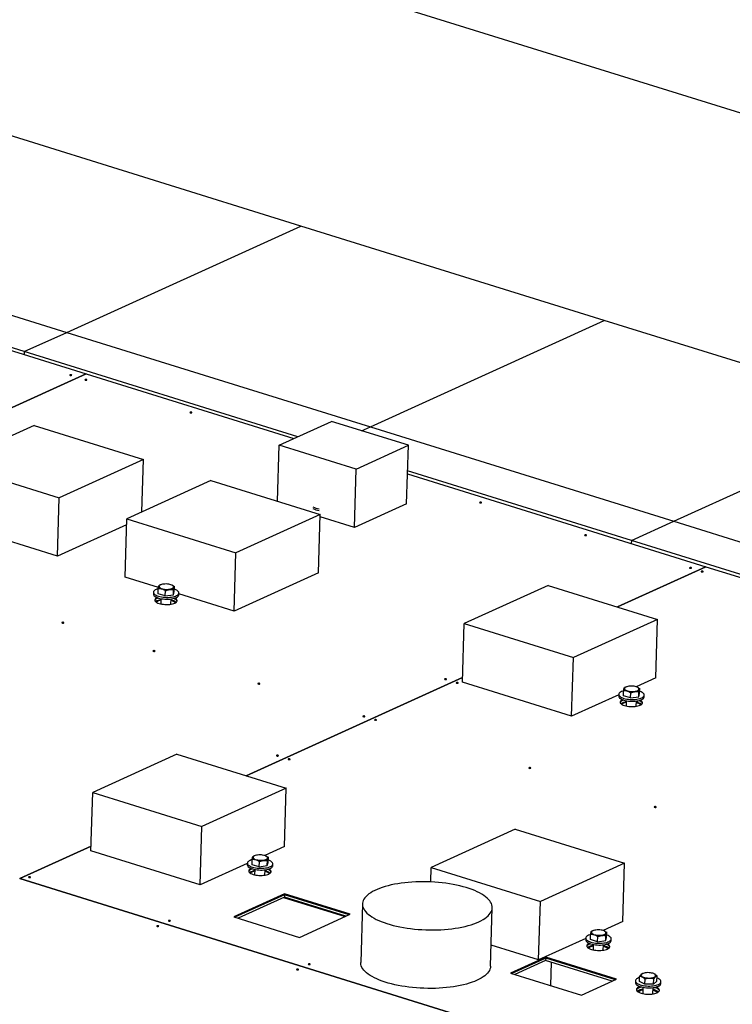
# Model space of a CAD drawing. Header units: millimetres. Extents: x 5 to 589, y 5 to 415.
# Tile 76 of 104: x 450 to 477, y 155 to 194. Entities that reach past the tile are written whole.
import ezdxf

# ---------------------------------------------------------------- set-up
doc = ezdxf.new("R2010")
doc.units = ezdxf.units.MM
doc.layers.add('TRAIT-FORT', color=4, linetype='Continuous', lineweight=25)

msp = doc.modelspace()

# ---------------------------------------------------------------- linework, layer by layer
at = {"layer": 'TRAIT-FORT', "color": 4, "linetype": 'Continuous', "lineweight": 25}
for p, q in [((489.90348, 186.36008), (335.50585, 234.38312)), ((460.509, 185.73674), (448.63226, 189.43082)), ((427.17297, 187.71043), (452.11393, 179.95292)), ((451.35647, 181.57832), (460.509, 185.73674)), ((472.38574, 182.04266), (460.509, 185.73674)), ((439.47973, 185.2724), (451.35647, 181.57832)), ((449.69318, 180.82261), (437.81644, 184.51669)), ((463.23321, 177.88424), (472.38574, 182.04266)), ((484.26248, 178.34858), (472.38574, 182.04266)), ((449.69318, 180.82261), (451.35647, 181.57832)), ((451.35647, 181.57832), (463.23321, 177.88424)), ((449.69318, 180.82261), (449.68972, 180.70694)), ((460.39014, 177.49548), (449.69318, 180.82261)), ((452.11393, 179.95292), (425.2665, 167.75489)), ((425.2667, 167.75483), (452.11413, 179.95286)), ((452.11393, 179.95292), (452.11393, 179.95277)), ((452.11413, 179.95286), (460.2376, 177.42618)), ((475.10995, 174.19016), (484.26248, 178.34858)), ((450.08414, 177.93686), (446.79087, 176.44058)), ((450.08414, 177.93686), (454.35767, 176.60765)), ((459.66886, 177.16777), (461.71274, 178.0964)), ((464.72037, 177.16093), (461.71274, 178.0964)), ((462.89252, 177.72945), (463.23321, 177.88424)), ((463.23321, 177.88424), (475.10995, 174.19016)), ((459.6032, 174.97607), (459.66886, 177.16777)), ((462.67648, 176.2323), (459.66886, 177.16777)), ((462.67648, 176.2323), (464.72037, 177.16093)), ((464.65186, 174.87399), (464.72037, 177.16093)), ((446.79087, 176.44058), (451.06441, 175.11136)), ((454.35767, 176.60765), (451.06441, 175.11136)), ((454.29631, 174.55953), (454.35767, 176.60765)), ((462.60797, 173.94536), (462.67648, 176.2323)), ((464.68686, 176.0423), (476.36228, 172.41084)), ((473.44666, 173.43445), (464.69032, 176.15798)), ((456.99715, 175.78664), (453.70388, 174.29036)), ((456.99715, 175.78664), (461.27065, 174.45744)), ((450.9959, 172.82443), (451.06441, 175.11136)), ((464.65186, 174.87399), (462.60797, 173.94536)), ((461.27065, 174.45744), (457.97738, 172.96115)), ((461.20214, 172.1705), (461.27065, 174.45744)), ((453.63537, 172.00342), (453.70388, 174.29036)), ((453.70388, 174.29036), (457.97738, 172.96115)), ((462.60797, 173.94536), (461.2678, 174.3622)), ((473.44666, 173.43445), (475.10995, 174.19016)), ((475.10995, 174.19016), (486.98669, 170.49608)), ((453.69672, 174.05154), (450.9959, 172.82443)), ((450.9959, 172.82443), (448.83104, 173.49777)), ((473.44666, 173.43445), (473.4432, 173.31878)), ((485.32341, 169.74037), (473.44666, 173.43445)), ((457.90887, 170.67421), (457.97738, 172.96115)), ((461.20214, 172.1705), (457.90887, 170.67421)), ((476.36228, 172.41084), (472.90333, 170.83928)), ((472.90353, 170.83922), (476.36248, 172.41078)), ((476.36228, 172.41084), (476.36228, 172.41069)), ((476.36248, 172.41078), (500.80364, 164.80872)), ((454.94341, 171.59657), (453.63537, 172.00342)), ((454.74559, 171.41324), (454.7435, 171.34359)), ((454.92939, 171.35402), (454.93536, 171.55327)), ((455.04812, 171.70924), (455.02037, 171.6994)), ((455.21006, 171.27171), (455.21603, 171.47096)), ((455.47623, 171.69037), (455.46087, 171.69688)), ((455.52603, 171.31596), (455.532, 171.51521)), ((455.52603, 171.31596), (455.56133, 171.44252)), ((455.56133, 171.44252), (455.5673, 171.64177)), ((455.74305, 171.31365), (455.74514, 171.3833)), ((470.19476, 171.68174), (466.90148, 170.18545)), ((470.19476, 171.68174), (474.46826, 170.35253)), ((455.21006, 171.27171), (454.92939, 171.35402)), ((455.03829, 171.16523), (455.0321, 170.95861)), ((455.21006, 171.27171), (455.52603, 171.31596)), ((455.43192, 170.94664), (455.43811, 171.15325)), ((457.90887, 170.67421), (455.74407, 171.34754)), ((474.46826, 170.35253), (471.17499, 168.85624)), ((474.39975, 168.06559), (474.46826, 170.35253)), ((466.83297, 167.89851), (466.90148, 170.18545)), ((466.90148, 170.18545), (471.17499, 168.85624)), ((471.10647, 166.5693), (471.17499, 168.85624)), ((466.83852, 168.08375), (458.37416, 164.238)), ((458.37436, 164.23794), (466.83851, 168.0836)), ((471.10647, 166.5693), (466.83297, 167.89851)), ((474.39975, 168.06559), (473.62992, 167.71582)), ((473.1343, 167.36001), (473.14027, 167.55926)), ((473.25302, 167.71523), (473.22528, 167.70539)), ((473.68113, 167.69636), (473.66578, 167.70287)), ((473.73094, 167.32195), (473.73691, 167.5212)), ((473.76624, 167.44852), (473.77221, 167.64776)), ((472.95012, 167.40696), (471.10647, 166.5693)), ((472.95049, 167.41923), (472.94841, 167.34958)), ((473.41497, 167.2777), (473.1343, 167.36001)), ((473.2432, 167.17122), (473.23701, 166.9646)), ((473.41497, 167.2777), (473.42094, 167.47695)), ((473.41497, 167.2777), (473.73094, 167.32195)), ((473.63683, 166.95263), (473.64302, 167.15924)), ((473.73094, 167.32195), (473.76624, 167.44852)), ((473.94796, 167.31964), (473.95004, 167.38929)), ((455.66561, 165.08046), (452.37233, 163.58417)), ((455.66561, 165.08046), (459.93912, 163.75125)), ((459.93912, 163.75125), (456.64584, 162.25496)), ((459.87061, 161.46431), (459.93912, 163.75125)), ((452.30382, 161.29723), (452.37233, 163.58417)), ((452.37233, 163.58417), (456.64584, 162.25496)), ((456.57733, 159.96802), (456.64584, 162.25496)), ((468.90468, 162.14882), (465.61141, 160.65254)), ((468.90468, 162.14882), (473.17821, 160.81961)), ((452.30937, 161.48249), (449.51485, 160.21281)), ((449.51505, 160.21275), (452.30936, 161.48233)), ((459.87061, 161.46431), (459.10039, 161.11436)), ((456.57733, 159.96802), (452.30382, 161.29723)), ((458.72347, 161.11378), (458.69572, 161.10394)), ((459.15158, 161.09491), (459.13622, 161.10142)), ((459.23668, 160.84706), (459.24265, 161.04631)), ((458.42057, 160.80549), (456.57733, 159.96802)), ((458.42094, 160.81778), (458.41885, 160.74813)), ((458.60474, 160.75856), (458.61071, 160.95781)), ((458.88541, 160.67625), (458.60474, 160.75856)), ((458.88541, 160.67625), (458.89138, 160.8755)), ((458.88541, 160.67625), (459.20138, 160.7205)), ((459.20138, 160.7205), (459.20735, 160.91975)), ((459.20138, 160.7205), (459.23668, 160.84706)), ((459.4184, 160.71819), (459.42049, 160.78784)), ((465.59435, 160.08298), (465.61141, 160.65254)), ((465.61141, 160.65254), (469.88493, 159.32332)), ((473.17821, 160.81961), (469.88493, 159.32332)), ((473.1097, 158.53267), (473.17821, 160.81961)), ((449.5149, 160.21268), (476.73203, 151.7472)), ((476.73219, 151.74727), (449.51505, 160.21275)), ((449.51505, 160.21263), (449.51505, 160.21275)), ((458.71364, 160.56977), (458.70745, 160.36315)), ((459.10727, 160.35118), (459.11346, 160.55779)), ((459.87515, 159.61734), (457.8921, 158.71634)), ((459.87411, 159.58251), (457.93698, 158.70238)), ((459.87132, 159.48964), (458.05667, 158.66516)), ((459.84016, 159.47548), (462.24889, 158.72628)), ((459.87411, 159.58251), (459.87132, 159.48964)), ((462.28005, 158.74044), (459.87132, 159.48964)), ((459.87515, 159.61734), (459.87411, 159.58251)), ((462.40252, 158.79609), (459.87411, 159.58251)), ((462.44844, 158.81695), (459.87515, 159.61734)), ((462.9249, 159.22411), (462.85639, 156.93717)), ((467.93392, 156.78506), (468.00243, 159.072)), ((469.81642, 157.03638), (469.88493, 159.32332)), ((457.8921, 158.71634), (460.46539, 157.91596)), ((460.46539, 157.91596), (462.44844, 158.81695)), ((473.1097, 158.53267), (472.33985, 158.18289)), ((471.66062, 157.88625), (471.65853, 157.8166)), ((471.84442, 157.82702), (471.85039, 158.02627)), ((471.96315, 158.18225), (471.9354, 158.17241)), ((472.12509, 157.74471), (472.13106, 157.94396)), ((472.39126, 158.16338), (472.3759, 158.16988)), ((472.44107, 157.78897), (472.44704, 157.98822)), ((472.44107, 157.78897), (472.47637, 157.91553)), ((472.47637, 157.91553), (472.48234, 158.11478)), ((469.81642, 157.03638), (467.95876, 157.61418)), ((471.66026, 157.87412), (469.81642, 157.03638)), ((472.12509, 157.74471), (471.84442, 157.82702)), ((471.95332, 157.63824), (471.94698, 157.42644)), ((472.12509, 157.74471), (472.44107, 157.78897)), ((472.3468, 157.41446), (472.35314, 157.62626)), ((472.65808, 157.78665), (472.66017, 157.8563)), ((470.09385, 157.13948), (468.72097, 156.51572)), ((470.09385, 157.13948), (470.09281, 157.10466)), ((472.86509, 156.27753), (470.09385, 157.13948)), ((470.09281, 157.10466), (468.76585, 156.50176)), ((470.09002, 157.01178), (468.88554, 156.46453)), ((470.09281, 157.10466), (470.09002, 157.01178)), ((472.69669, 156.20102), (470.09002, 157.01178)), ((472.81916, 156.25666), (470.09281, 157.10466)), ((470.28875, 156.02809), (470.31611, 156.94146)), ((468.72097, 156.51572), (471.49221, 155.65377)), ((473.76077, 156.18831), (473.76674, 156.38756)), ((473.90639, 156.50836), (473.87764, 156.49817)), ((474.33066, 156.49112), (474.31914, 156.496)), ((474.4465, 156.20648), (474.45247, 156.40573)), ((471.49221, 155.65377), (472.86509, 156.27753)), ((473.60386, 156.21236), (473.60177, 156.14271)), ((473.97421, 156.08188), (473.76077, 156.18831)), ((473.89657, 155.96435), (473.88918, 155.71773)), ((473.97421, 156.08188), (473.98018, 156.28113)), ((474.31707, 156.09097), (473.97421, 156.08188)), ((474.31707, 156.09097), (474.32304, 156.29022)), ((474.31707, 156.09097), (474.4465, 156.20648)), ((474.60133, 156.11277), (474.60341, 156.18242)), ((474.289, 155.70576), (474.29639, 155.95238))]:
    msp.add_line(p, q, dxfattribs=at)
at = {"layer": 'TRAIT-FORT', "color": 4, "linetype": 'Continuous', "lineweight": 25, "flags": 128}
for points in [[(451.5436, 179.89681), (451.55053, 179.9018), (451.55158, 179.90753), (451.5466, 179.91313), (451.53634, 179.91775), (451.52236, 179.92067), (451.50679, 179.92146), (451.49201, 179.92), (451.48026, 179.91651), (451.47333, 179.91151), (451.47228, 179.90578), (451.47726, 179.90018), (451.48752, 179.89557), (451.5015, 179.89264), (451.51707, 179.89185), (451.53185, 179.89331), (451.5436, 179.89681)], [(452.13744, 179.7121), (452.14437, 179.7171), (452.14542, 179.72283), (452.14044, 179.72843), (452.13017, 179.73304), (452.1162, 179.73597), (452.10063, 179.73676), (452.08585, 179.7353), (452.0741, 179.7318), (452.06717, 179.72681), (452.06611, 179.72108), (452.0711, 179.71548), (452.08136, 179.71086), (452.09534, 179.70794), (452.1109, 179.70715), (452.12569, 179.70861), (452.13744, 179.7121)], [(456.24481, 178.43457), (456.25174, 178.43956), (456.25279, 178.44529), (456.24781, 178.45089), (456.23755, 178.45551), (456.22357, 178.45843), (456.208, 178.45922), (456.19322, 178.45776), (456.18147, 178.45427), (456.17454, 178.44927), (456.17349, 178.44354), (456.17847, 178.43794), (456.18873, 178.43333), (456.20271, 178.4304), (456.21828, 178.42961), (456.23306, 178.43107), (456.24481, 178.43457)], [(467.5772, 174.9098), (467.58413, 174.91479), (467.58518, 174.92052), (467.5802, 174.92612), (467.56994, 174.93074), (467.55596, 174.93366), (467.54039, 174.93446), (467.52561, 174.93299), (467.51386, 174.9295), (467.50693, 174.92451), (467.50588, 174.91877), (467.51086, 174.91317), (467.52112, 174.90856), (467.5351, 174.90563), (467.55067, 174.90484), (467.56545, 174.9063), (467.5772, 174.9098)], [(471.68458, 173.63226), (471.6915, 173.63726), (471.69256, 173.64299), (471.68757, 173.64859), (471.67731, 173.6532), (471.66333, 173.65613), (471.64777, 173.65692), (471.63298, 173.65546), (471.62123, 173.65196), (471.6143, 173.64697), (471.61325, 173.64124), (471.61824, 173.63564), (471.6285, 173.63102), (471.64248, 173.6281), (471.65804, 173.62731), (471.67282, 173.62877), (471.68458, 173.63226)], [(475.79195, 172.35473), (475.79888, 172.35972), (475.79993, 172.36545), (475.79495, 172.37105), (475.78468, 172.37567), (475.77071, 172.37859), (475.75514, 172.37938), (475.74036, 172.37792), (475.72861, 172.37443), (475.72168, 172.36943), (475.72062, 172.3637), (475.72561, 172.3581), (475.73587, 172.35349), (475.74985, 172.35056), (475.76541, 172.34977), (475.7802, 172.35123), (475.79195, 172.35473)], [(476.24722, 172.21312), (476.25415, 172.21811), (476.25521, 172.22385), (476.25022, 172.22945), (476.23996, 172.23406), (476.22598, 172.23699), (476.21042, 172.23778), (476.19563, 172.23632), (476.18388, 172.23282), (476.17695, 172.22783), (476.1759, 172.2221), (476.18088, 172.2165), (476.19115, 172.21188), (476.20512, 172.20896), (476.22069, 172.20816), (476.23547, 172.20963), (476.24722, 172.21312)], [(454.9353, 171.55135), (454.90026, 171.54099), (454.85515, 171.52394), (454.81701, 171.50465), (454.78651, 171.48346), (454.76419, 171.46075), (454.75046, 171.43692), (454.74557, 171.41241)], [(454.74557, 171.41241), (454.74959, 171.38764), (454.76246, 171.36306), (454.78395, 171.33911), (454.81367, 171.31622), (454.85109, 171.29479), (454.89555, 171.27521), (454.94626, 171.25782), (455.0023, 171.24294), (455.06268, 171.23084), (455.12631, 171.22172), (455.19208, 171.21575), (455.25879, 171.21303), (455.32526, 171.21363), (455.39031, 171.21751), (455.45277, 171.22463), (455.51153, 171.23484), (455.56554, 171.24797), (455.61384, 171.26378), (455.65556, 171.28199), (455.68996, 171.30228), (455.71643, 171.32428), (455.73449, 171.34759), (455.74382, 171.37182), (455.74426, 171.39651), (455.7358, 171.42124), (455.71858, 171.44556), (455.69292, 171.46903), (455.65927, 171.49124), (455.61824, 171.51179), (455.57055, 171.53032), (455.56403, 171.53252)], [(454.96891, 171.64852), (454.96828, 171.62964), (454.97678, 171.61078), (454.99413, 171.59256), (455.01979, 171.57555), (455.05291, 171.56031), (455.09245, 171.54732), (455.13712, 171.537), (455.1855, 171.52969), (455.23602, 171.52562), (455.28707, 171.52491), (455.337, 171.5276), (455.38421, 171.53359), (455.42718, 171.54269), (455.46453, 171.55462), (455.49506, 171.56898), (455.51778, 171.58532), (455.53198, 171.60311), (455.53719, 171.62178), (455.53324, 171.64072), (455.52026, 171.65934), (455.49867, 171.67703), (455.46916, 171.69322), (455.43268, 171.70739), (455.39041, 171.71909), (455.3437, 171.72794), (455.29405, 171.73366), (455.24306, 171.73606), (455.19236, 171.73506), (455.1436, 171.73071), (455.09832, 171.72313), (455.058, 171.71257), (455.02393, 171.69937), (454.99719, 171.68396), (454.97865, 171.66682), (454.96891, 171.64852)], [(454.74348, 171.34275), (454.7475, 171.31799), (454.76037, 171.29341), (454.78186, 171.26946), (454.81158, 171.24657), (454.84901, 171.22514), (454.89347, 171.20556), (454.94417, 171.18817), (455.00021, 171.17329), (455.06059, 171.16118), (455.12423, 171.15206), (455.18999, 171.14609), (455.2567, 171.14338), (455.32318, 171.14397), (455.38823, 171.14786), (455.45069, 171.15497), (455.50945, 171.16519), (455.56346, 171.17832), (455.61175, 171.19413), (455.65347, 171.21234), (455.68788, 171.23262), (455.71434, 171.25462), (455.7324, 171.27794), (455.74174, 171.30217), (455.74305, 171.31365)], [(454.89611, 171.20693), (454.88992, 171.20419), (454.85545, 171.18583), (454.82874, 171.16565), (454.81033, 171.14406), (454.80058, 171.12151), (454.79971, 171.09844), (454.80773, 171.07534), (454.82447, 171.05266), (454.84959, 171.03087), (454.88259, 171.01042), (454.92279, 170.99172), (454.96937, 170.97515), (455.02139, 170.96106), (455.07778, 170.94971), (455.1374, 170.94136), (455.19903, 170.93616), (455.26142, 170.93422), (455.3233, 170.93559), (455.38341, 170.94023), (455.44053, 170.94805), (455.49349, 170.95889), (455.54121, 170.97253), (455.58273, 170.9887), (455.58273, 170.9887)], [(454.94353, 171.18972), (454.93039, 171.18552), (454.88887, 171.16936), (454.85441, 171.151), (454.8277, 171.13082), (454.80928, 171.10924), (454.80104, 171.09205)], [(454.94353, 171.18972), (454.93039, 171.18552), (454.88887, 171.16936), (454.85441, 171.151), (454.8277, 171.13082), (454.80928, 171.10924), (454.80104, 171.09205)], [(455.03626, 171.0974), (454.98762, 171.08614), (454.94468, 171.07212), (454.90848, 171.05567), (454.87988, 171.03719), (454.85954, 171.0171), (454.85934, 171.01684)], [(455.60786, 170.99442), (455.60653, 170.99633), (455.58678, 171.01753), (455.55873, 171.03759), (455.52303, 171.05604), (455.48051, 171.07244), (455.43608, 171.08543)], [(455.67056, 171.066), (455.66387, 171.08272), (455.64713, 171.1054), (455.622, 171.12718), (455.58901, 171.14763), (455.54881, 171.16633), (455.53417, 171.17203)], [(455.67056, 171.066), (455.66387, 171.08272), (455.64713, 171.1054), (455.622, 171.12718), (455.58901, 171.14763), (455.54881, 171.16633), (455.53417, 171.17203)], [(455.58273, 170.9887), (455.61719, 171.00706), (455.6439, 171.02723), (455.66232, 171.04882), (455.67206, 171.07137), (455.67293, 171.09444), (455.66491, 171.11755), (455.64817, 171.14022), (455.62305, 171.16201), (455.59005, 171.18246), (455.58254, 171.18637)], [(451.23778, 170.21311), (451.24471, 170.21811), (451.24577, 170.22384), (451.24078, 170.22944), (451.23052, 170.23405), (451.21654, 170.23698), (451.20098, 170.23777), (451.18619, 170.23631), (451.17444, 170.23282), (451.16751, 170.22782), (451.16646, 170.22209), (451.17144, 170.21649), (451.18171, 170.21188), (451.19568, 170.20895), (451.21125, 170.20816), (451.22603, 170.20962), (451.23778, 170.21311)], [(454.80081, 169.10489), (454.80773, 169.10988), (454.80879, 169.11562), (454.8038, 169.12122), (454.79354, 169.12583), (454.77956, 169.12876), (454.764, 169.12955), (454.74921, 169.12809), (454.73746, 169.12459), (454.73053, 169.1196), (454.72948, 169.11386), (454.73447, 169.10827), (454.74473, 169.10365), (454.75871, 169.10073), (454.77427, 169.09993), (454.78905, 169.1014), (454.80081, 169.10489)], [(466.20965, 168.00104), (466.21658, 168.00604), (466.21763, 168.01177), (466.21265, 168.01737), (466.20239, 168.02198), (466.18841, 168.02491), (466.17284, 168.0257), (466.15806, 168.02424), (466.14631, 168.02075), (466.13938, 168.01575), (466.13833, 168.01002), (466.14331, 168.00442), (466.15357, 167.99981), (466.16755, 167.99688), (466.18312, 167.99609), (466.1979, 167.99755), (466.20965, 168.00104)], [(458.90818, 167.82735), (458.91511, 167.83235), (458.91616, 167.83808), (458.91118, 167.84368), (458.90091, 167.84829), (458.88694, 167.85122), (458.87137, 167.85201), (458.85659, 167.85055), (458.84484, 167.84706), (458.83791, 167.84206), (458.83685, 167.83633), (458.84184, 167.83073), (458.8521, 167.82612), (458.86608, 167.82319), (458.88164, 167.8224), (458.89643, 167.82386), (458.90818, 167.82735)], [(466.66493, 167.85944), (466.67186, 167.86443), (466.67291, 167.87016), (466.66792, 167.87576), (466.65766, 167.88038), (466.64368, 167.8833), (466.62812, 167.8841), (466.61333, 167.88263), (466.60158, 167.87914), (466.59465, 167.87415), (466.5936, 167.86841), (466.59859, 167.86281), (466.60885, 167.8582), (466.62283, 167.85527), (466.63839, 167.85448), (466.65318, 167.85594), (466.66493, 167.85944)], [(473.13943, 167.55713), (473.10517, 167.54698), (473.06006, 167.52993), (473.02191, 167.51064), (472.99141, 167.48945), (472.9691, 167.46674), (472.95537, 167.44291), (472.95047, 167.4184)], [(472.95047, 167.4184), (472.9545, 167.39363), (472.96737, 167.36905), (472.98885, 167.3451), (473.01857, 167.32221), (473.056, 167.30078), (473.10046, 167.2812), (473.15116, 167.26381), (473.2072, 167.24893), (473.26758, 167.23683), (473.33122, 167.22771), (473.39698, 167.22174), (473.4637, 167.21902), (473.53017, 167.21962), (473.59522, 167.2235), (473.65768, 167.23062), (473.71644, 167.24083), (473.77045, 167.25396), (473.81875, 167.26977), (473.86047, 167.28798), (473.89487, 167.30827), (473.92134, 167.33027), (473.9394, 167.35359), (473.94873, 167.37781), (473.94917, 167.4025), (473.9407, 167.42723), (473.92348, 167.45155), (473.89782, 167.47502), (473.86417, 167.49723), (473.82314, 167.51778), (473.77545, 167.53631), (473.76894, 167.53851)], [(473.17382, 167.65451), (473.17319, 167.63563), (473.18168, 167.61677), (473.19904, 167.59855), (473.22469, 167.58154), (473.25782, 167.5663), (473.29735, 167.55331), (473.34203, 167.54299), (473.3904, 167.53568), (473.44093, 167.53161), (473.49197, 167.5309), (473.5419, 167.53359), (473.58911, 167.53958), (473.63208, 167.54868), (473.66943, 167.56061), (473.69996, 167.57497), (473.72269, 167.59131), (473.73689, 167.6091), (473.74209, 167.62777), (473.73814, 167.64671), (473.72516, 167.66533), (473.70357, 167.68302), (473.67407, 167.69921), (473.63759, 167.71338), (473.59531, 167.72508), (473.5486, 167.73393), (473.49895, 167.73965), (473.44796, 167.74205), (473.39727, 167.74105), (473.3485, 167.7367), (473.30323, 167.72912), (473.26291, 167.71856), (473.22883, 167.70536), (473.20209, 167.68995), (473.18356, 167.67282), (473.17382, 167.65451)], [(472.94839, 167.34874), (472.95241, 167.32398), (472.96528, 167.2994), (472.98677, 167.27545), (473.01649, 167.25256), (473.05391, 167.23113), (473.09837, 167.21155), (473.14908, 167.19416), (473.20512, 167.17928), (473.26549, 167.16717), (473.32913, 167.15805), (473.39489, 167.15208), (473.46161, 167.14937), (473.52808, 167.14996), (473.59313, 167.15385), (473.65559, 167.16096), (473.71435, 167.17118), (473.76836, 167.18431), (473.81666, 167.20012), (473.85838, 167.21833), (473.89278, 167.23861), (473.91925, 167.26061), (473.93731, 167.28393), (473.94664, 167.30816), (473.94796, 167.31964)], [(473.09907, 167.21207), (473.09482, 167.21018), (473.06036, 167.19182), (473.03365, 167.17164), (473.01523, 167.15005), (473.00549, 167.1275), (473.00462, 167.10443), (473.01263, 167.08133), (473.02937, 167.05865), (473.0545, 167.03686), (473.0875, 167.01641), (473.1277, 166.99771), (473.17428, 166.98114), (473.22629, 166.96705), (473.28268, 166.9557), (473.3423, 166.94735), (473.40394, 166.94215), (473.46633, 166.94021), (473.52821, 166.94158), (473.58832, 166.94622), (473.64543, 166.95404), (473.69839, 166.96488), (473.74611, 166.97852), (473.78763, 166.99469)], [(473.14755, 167.19544), (473.13529, 167.19151), (473.09378, 167.17535), (473.05931, 167.15699), (473.0326, 167.13681), (473.01419, 167.11523), (473.00594, 167.09804)], [(473.14727, 167.19535), (473.13529, 167.19151), (473.09378, 167.17535), (473.05931, 167.15699), (473.0326, 167.13681), (473.01419, 167.11523), (473.00594, 167.09804)], [(473.87547, 167.07199), (473.86878, 167.08871), (473.85204, 167.11139), (473.82691, 167.13317), (473.79391, 167.15362), (473.75371, 167.17232), (473.73994, 167.17769)], [(473.87547, 167.07199), (473.86878, 167.08871), (473.85204, 167.11139), (473.82691, 167.13317), (473.79391, 167.15362), (473.75371, 167.17232), (473.74022, 167.17759)], [(473.78763, 166.99469), (473.8221, 167.01305), (473.84881, 167.03322), (473.86722, 167.05481), (473.87696, 167.07736), (473.87784, 167.10043), (473.86982, 167.12354), (473.85308, 167.14621), (473.82795, 167.168), (473.79496, 167.18845), (473.78934, 167.19139)], [(463.01555, 166.54982), (463.02248, 166.55481), (463.02353, 166.56054), (463.01855, 166.56614), (463.00829, 166.57076), (462.99431, 166.57368), (462.97874, 166.57448), (462.96396, 166.57301), (462.95221, 166.56952), (462.94528, 166.56453), (462.94423, 166.55879), (462.94921, 166.55319), (462.95947, 166.54858), (462.97345, 166.54565), (462.98902, 166.54486), (463.0038, 166.54632), (463.01555, 166.54982)], [(463.47083, 166.40821), (463.47776, 166.4132), (463.47881, 166.41894), (463.47382, 166.42454), (463.46356, 166.42915), (463.44958, 166.43208), (463.43402, 166.43287), (463.41924, 166.43141), (463.40748, 166.42791), (463.40056, 166.42292), (463.3995, 166.41719), (463.40449, 166.41159), (463.41475, 166.40697), (463.42873, 166.40405), (463.44429, 166.40326), (463.45908, 166.40472), (463.47083, 166.40821)], [(459.63127, 165.01218), (459.6382, 165.01717), (459.63925, 165.02291), (459.63427, 165.02851), (459.624, 165.03312), (459.61003, 165.03605), (459.59446, 165.03684), (459.57968, 165.03538), (459.56793, 165.03188), (459.561, 165.02689), (459.55994, 165.02116), (459.56493, 165.01556), (459.57519, 165.01094), (459.58917, 165.00802), (459.60473, 165.00722), (459.61952, 165.00869), (459.63127, 165.01218)], [(460.08654, 164.87057), (460.09347, 164.87557), (460.09452, 164.8813), (460.08954, 164.8869), (460.07928, 164.89151), (460.0653, 164.89444), (460.04973, 164.89523), (460.03495, 164.89377), (460.0232, 164.89028), (460.01627, 164.88528), (460.01522, 164.87955), (460.0202, 164.87395), (460.03047, 164.86934), (460.04444, 164.86641), (460.06001, 164.86562), (460.07479, 164.86708), (460.08654, 164.87057)], [(469.50571, 164.53115), (469.51264, 164.53615), (469.51369, 164.54188), (469.50871, 164.54748), (469.49844, 164.55209), (469.48447, 164.55502), (469.4689, 164.55581), (469.45412, 164.55435), (469.44237, 164.55085), (469.43544, 164.54586), (469.43438, 164.54013), (469.43937, 164.53453), (469.44963, 164.52991), (469.46361, 164.52699), (469.47917, 164.5262), (469.49396, 164.52766), (469.50571, 164.53115)], [(474.41326, 163.00473), (474.42019, 163.00973), (474.42125, 163.01546), (474.41626, 163.02106), (474.406, 163.02567), (474.39202, 163.0286), (474.37646, 163.02939), (474.36167, 163.02793), (474.34992, 163.02443), (474.34299, 163.01944), (474.34194, 163.01371), (474.34692, 163.00811), (474.35719, 163.00349), (474.37116, 163.00057), (474.38673, 162.99978), (474.40151, 163.00124), (474.41326, 163.00473)], [(458.64426, 161.05306), (458.64363, 161.03418), (458.65213, 161.01532), (458.66948, 160.9971), (458.69513, 160.98009), (458.72826, 160.96485), (458.7678, 160.95186), (458.81247, 160.94154), (458.86085, 160.93423), (458.91137, 160.93016), (458.96242, 160.92945), (459.01235, 160.93214), (459.05956, 160.93813), (459.10253, 160.94723), (459.13988, 160.95916), (459.17041, 160.97352), (459.19313, 160.98986), (459.20733, 161.00765), (459.21254, 161.02632), (459.20859, 161.04526), (459.19561, 161.06388), (459.17402, 161.08157), (459.14451, 161.09776), (459.10803, 161.11193), (459.06576, 161.12363), (459.01905, 161.13248), (458.9694, 161.1382), (458.9184, 161.1406), (458.86771, 161.1396), (458.81895, 161.13525), (458.77367, 161.12767), (458.73335, 161.11711), (458.69927, 161.10391), (458.67254, 161.0885), (458.654, 161.07136), (458.64426, 161.05306)], [(458.41883, 160.74729), (458.42285, 160.72253), (458.43572, 160.69795), (458.45721, 160.674), (458.48693, 160.65111), (458.52436, 160.62968), (458.56882, 160.6101), (458.61952, 160.59271), (458.67556, 160.57783), (458.73594, 160.56572), (458.79958, 160.5566), (458.86534, 160.55063), (458.93205, 160.54792), (458.99853, 160.54851), (459.06357, 160.5524), (459.12604, 160.55951), (459.1848, 160.56973), (459.23881, 160.58286), (459.2871, 160.59867), (459.32882, 160.61688), (459.36323, 160.63716), (459.38969, 160.65916), (459.40775, 160.68248), (459.41709, 160.70671), (459.4184, 160.71819)], [(458.61065, 160.95589), (458.57561, 160.94553), (458.5305, 160.92848), (458.49236, 160.90919), (458.46185, 160.888), (458.43954, 160.86529), (458.42581, 160.84146), (458.42092, 160.81695)], [(458.42092, 160.81695), (458.42494, 160.79218), (458.43781, 160.7676), (458.4593, 160.74365), (458.48902, 160.72076), (458.52644, 160.69933), (458.5709, 160.67975), (458.62161, 160.66236), (458.67765, 160.64748), (458.73802, 160.63538), (458.80166, 160.62625), (458.86743, 160.62029), (458.93414, 160.61757), (459.00061, 160.61817), (459.06566, 160.62205), (459.12812, 160.62917), (459.18688, 160.63938), (459.24089, 160.65251), (459.28919, 160.66832), (459.33091, 160.68653), (459.36531, 160.70682), (459.39178, 160.72882), (459.40984, 160.75213), (459.41917, 160.77636), (459.41961, 160.80105), (459.41115, 160.82578), (459.39393, 160.8501), (459.36827, 160.87357), (459.33462, 160.89578), (459.29358, 160.91633), (459.2459, 160.93486), (459.23938, 160.93706)], [(458.57071, 160.61115), (458.56527, 160.60873), (458.5308, 160.59037), (458.50409, 160.57019), (458.48567, 160.5486), (458.47593, 160.52605), (458.47506, 160.50298), (458.48308, 160.47988), (458.49982, 160.4572), (458.52494, 160.43541), (458.55794, 160.41496), (458.59814, 160.39626), (458.64472, 160.37969), (458.69674, 160.36559), (458.75313, 160.35425), (458.81275, 160.3459), (458.87438, 160.3407), (458.93677, 160.33876), (458.99865, 160.34013), (459.05876, 160.34477), (459.11588, 160.35259), (459.16884, 160.36343), (459.21656, 160.37707), (459.25808, 160.39324)], [(458.61775, 160.59391), (458.60574, 160.59006), (458.56422, 160.5739), (458.52976, 160.55554), (458.50305, 160.53536), (458.48463, 160.51378), (458.47639, 160.49659)], [(458.61775, 160.59391), (458.60574, 160.59006), (458.56422, 160.5739), (458.52976, 160.55554), (458.50305, 160.53536), (458.48463, 160.51378), (458.47639, 160.49659)], [(459.25808, 160.39324), (459.29254, 160.41159), (459.31925, 160.43177), (459.33767, 160.45336), (459.34741, 160.47591), (459.34828, 160.49898), (459.34026, 160.52209), (459.32352, 160.54476), (459.2984, 160.56655), (459.2654, 160.587), (459.25861, 160.59054)], [(449.93369, 160.25766), (449.94062, 160.26266), (449.94167, 160.26839), (449.93669, 160.27399), (449.92643, 160.2786), (449.91245, 160.28153), (449.89688, 160.28232), (449.8821, 160.28086), (449.87035, 160.27737), (449.86342, 160.27237), (449.86237, 160.26664), (449.86735, 160.26104), (449.87761, 160.25643), (449.89159, 160.2535), (449.90716, 160.25271), (449.92194, 160.25417), (449.93369, 160.25766)], [(459.28279, 160.39958), (459.28188, 160.40087), (459.26213, 160.42207), (459.23408, 160.44213), (459.19838, 160.46058), (459.15586, 160.47698), (459.11143, 160.48997)], [(459.34591, 160.47054), (459.33922, 160.48726), (459.32248, 160.50994), (459.29735, 160.53172), (459.26436, 160.55217), (459.22416, 160.57087), (459.21063, 160.57615)], [(459.34591, 160.47054), (459.33922, 160.48726), (459.32248, 160.50994), (459.29735, 160.53172), (459.26436, 160.55217), (459.22416, 160.57087), (459.21063, 160.57615)], [(467.47472, 158.52255), (467.5622, 158.56495), (467.64246, 158.60936), (467.7152, 158.65563), (467.78018, 158.7036), (467.83717, 158.7531), (467.88598, 158.80396), (467.92645, 158.856), (467.95842, 158.90906), (467.98179, 158.96293), (467.99648, 159.01745), (468.00244, 159.07242), (467.99965, 159.12764), (467.98812, 159.18294), (467.96788, 159.23811), (467.93902, 159.29298), (467.90161, 159.34735), (467.85581, 159.40103), (467.80176, 159.45383), (467.73965, 159.50559), (467.66969, 159.55611), (467.59213, 159.60522), (467.50723, 159.65276), (467.41529, 159.69856), (467.31662, 159.74246), (467.21156, 159.78431), (467.10047, 159.82397), (466.98375, 159.8613), (466.86178, 159.89616), (466.735, 159.92846), (466.60383, 159.95806), (466.46873, 159.98486), (466.33017, 160.00879), (466.18861, 160.02974), (466.04457, 160.04766), (465.89851, 160.06248), (465.75096, 160.07414), (465.60242, 160.08261), (465.4534, 160.08786), (465.30442, 160.08987), (465.15598, 160.08864), (465.00861, 160.08416), (464.8628, 160.07645), (464.71907, 160.06555), (464.5779, 160.05148), (464.43978, 160.03429), (464.3052, 160.01405), (464.17461, 159.99083), (464.04846, 159.9647), (463.92719, 159.93576), (463.81122, 159.9041), (463.70094, 159.86983), (463.59674, 159.83308), (463.49898, 159.79396), (463.40799, 159.75262), (463.32408, 159.7092), (463.24755, 159.66384), (463.17866, 159.6167), (463.11765, 159.56795), (463.06472, 159.51774), (463.02007, 159.46627), (462.98383, 159.4137), (462.95615, 159.36021), (462.93711, 159.30599), (462.92678, 159.25123), (462.92519, 159.19611), (462.93236, 159.14082), (462.94825, 159.08556), (462.97281, 159.03052), (463.00596, 158.97588), (463.04758, 158.92183), (463.09753, 158.86856), (463.15564, 158.81626), (463.2217, 158.7651), (463.29549, 158.71526), (463.37675, 158.66692), (463.46521, 158.62023), (463.56056, 158.57536), (463.66247, 158.53247), (463.77059, 158.49169), (463.88454, 158.45318), (464.00394, 158.41707), (464.12837, 158.38347), (464.2574, 158.35251), (464.39059, 158.3243), (464.52748, 158.29892), (464.6676, 158.27647), (464.81046, 158.25703), (464.95558, 158.24065), (465.10244, 158.22741), (465.25055, 158.21734), (465.3994, 158.21047), (465.54846, 158.20684), (465.69724, 158.20645), (465.8452, 158.20931), (465.99186, 158.21541), (466.13669, 158.22472), (466.2792, 158.23721), (466.4189, 158.25284), (466.55531, 158.27156), (466.68796, 158.2933), (466.81638, 158.31799), (466.94014, 158.34554), (467.05882, 158.37585), (467.17199, 158.40883), (467.27927, 158.44435), (467.3803, 158.4823), (467.47472, 158.52255)], [(454.94728, 158.348), (454.95421, 158.353), (454.95527, 158.35873), (454.95028, 158.36433), (454.94002, 158.36894), (454.92604, 158.37187), (454.91048, 158.37266), (454.89569, 158.3712), (454.88394, 158.36771), (454.87701, 158.36271), (454.87596, 158.35698), (454.88094, 158.35138), (454.89121, 158.34677), (454.90518, 158.34384), (454.92075, 158.34305), (454.93553, 158.34451), (454.94728, 158.348)], [(455.40491, 158.55592), (455.41184, 158.56092), (455.41289, 158.56665), (455.40791, 158.57225), (455.39765, 158.57686), (455.38367, 158.57979), (455.3681, 158.58058), (455.35332, 158.57912), (455.34157, 158.57563), (455.33464, 158.57063), (455.33359, 158.5649), (455.33857, 158.5593), (455.34883, 158.55469), (455.36281, 158.55176), (455.37838, 158.55097), (455.39316, 158.55243), (455.40491, 158.55592)], [(471.84955, 158.02415), (471.8153, 158.01399), (471.77019, 157.99694), (471.73204, 157.97765), (471.70154, 157.95646), (471.67922, 157.93375), (471.6655, 157.90993), (471.6606, 157.88541)], [(471.6606, 157.88541), (471.66462, 157.86065), (471.67749, 157.83607), (471.69898, 157.81212), (471.7287, 157.78923), (471.76613, 157.7678), (471.81059, 157.74822), (471.86129, 157.73083), (471.91733, 157.71595), (471.97771, 157.70384), (472.04135, 157.69472), (472.10711, 157.68875), (472.17382, 157.68604), (472.2403, 157.68663), (472.30534, 157.69052), (472.3678, 157.69763), (472.42656, 157.70785), (472.48058, 157.72097), (472.52887, 157.73678), (472.57059, 157.755), (472.60499, 157.77528), (472.63146, 157.79728), (472.64952, 157.8206), (472.65886, 157.84482), (472.65929, 157.86952), (472.65083, 157.89425), (472.63361, 157.91856), (472.60795, 157.94204), (472.5743, 157.96425), (472.53327, 157.9848), (472.48558, 158.00333), (472.47906, 158.00552)], [(471.88394, 158.12153), (471.88331, 158.10265), (471.89181, 158.08379), (471.90917, 158.06556), (471.93482, 158.04856), (471.96794, 158.03331), (472.00748, 158.02033), (472.05215, 158.01001), (472.10053, 158.0027), (472.15105, 157.99862), (472.2021, 157.99792), (472.25203, 158.0006), (472.29924, 158.00659), (472.34221, 158.0157), (472.37956, 158.02763), (472.41009, 158.04199), (472.43282, 158.05833), (472.44701, 158.07612), (472.45222, 158.09478), (472.44827, 158.11373), (472.43529, 158.13235), (472.4137, 158.15003), (472.38419, 158.16622), (472.34772, 158.1804), (472.30544, 158.19209), (472.25873, 158.20095), (472.20908, 158.20666), (472.15809, 158.20906), (472.10739, 158.20807), (472.05863, 158.20371), (472.01336, 158.19613), (471.97303, 158.18557), (471.93896, 158.17238), (471.91222, 158.15696), (471.89368, 158.13983), (471.88394, 158.12153)], [(471.65851, 157.81576), (471.66254, 157.79099), (471.67541, 157.76642), (471.69689, 157.74247), (471.72661, 157.71957), (471.76404, 157.69814), (471.8085, 157.67856), (471.8592, 157.66118), (471.91524, 157.6463), (471.97562, 157.63419), (472.03926, 157.62507), (472.10502, 157.6191), (472.17173, 157.61639), (472.23821, 157.61698), (472.30326, 157.62087), (472.36572, 157.62798), (472.42448, 157.63819), (472.47849, 157.65132), (472.52679, 157.66713), (472.56851, 157.68534), (472.60291, 157.70563), (472.62938, 157.72763), (472.64744, 157.75095), (472.65677, 157.77517), (472.65808, 157.78665)], [(471.8028, 157.68368), (471.77677, 157.6713), (471.74575, 157.65191), (471.72263, 157.63092), (471.70785, 157.60873), (471.70171, 157.58578), (471.70431, 157.56251), (471.71562, 157.53937), (471.73541, 157.51682), (471.7633, 157.49529), (471.79874, 157.47521), (471.84104, 157.45696), (471.88938, 157.4409), (471.94282, 157.42735), (472.00032, 157.41655), (472.06076, 157.40874), (472.12296, 157.40405), (472.18572, 157.40258), (472.2478, 157.40436), (472.30801, 157.40936), (472.36517, 157.41746), (472.41817, 157.42853), (472.46597, 157.44234), (472.50766, 157.45862), (472.50766, 157.45862)], [(471.84924, 157.66608), (471.81403, 157.65387), (471.77572, 157.63647), (471.74471, 157.61708), (471.72158, 157.59609), (471.70681, 157.5739), (471.7035, 157.56543)], [(471.84786, 157.66566), (471.81403, 157.65387), (471.77572, 157.63647), (471.74471, 157.61708), (471.72158, 157.59609), (471.70681, 157.5739), (471.7035, 157.56543)], [(471.95193, 157.59156), (471.94332, 157.59014), (471.89036, 157.5793), (471.84264, 157.56566), (471.80112, 157.54949), (471.76666, 157.53114), (471.73995, 157.51096), (471.7268, 157.4968)], [(471.95193, 157.59156), (471.94332, 157.59014), (471.89036, 157.5793), (471.84264, 157.56566), (471.80112, 157.54949), (471.76666, 157.53114), (471.73995, 157.51096), (471.7268, 157.4968)], [(471.95129, 157.57041), (471.90266, 157.55915), (471.85971, 157.54512), (471.82351, 157.52868), (471.79491, 157.51019), (471.77457, 157.4901), (471.7685, 157.4811)], [(472.52823, 157.45835), (472.52157, 157.46933), (472.50182, 157.49054), (472.47376, 157.5106), (472.43806, 157.52904), (472.39555, 157.54544), (472.35111, 157.55843)], [(472.57078, 157.47153), (472.55938, 157.48553), (472.53425, 157.50732), (472.50126, 157.52777), (472.46106, 157.54647), (472.41448, 157.56304), (472.36246, 157.57714), (472.35175, 157.57958)], [(472.57078, 157.47153), (472.55938, 157.48553), (472.53425, 157.50732), (472.50126, 157.52777), (472.46106, 157.54647), (472.41448, 157.56304), (472.36246, 157.57714), (472.35175, 157.57958)], [(472.59816, 157.53863), (472.59277, 157.55317), (472.57718, 157.57607), (472.55329, 157.59817), (472.52155, 157.61902), (472.48259, 157.63823), (472.45871, 157.64783)], [(472.59816, 157.53863), (472.59277, 157.55317), (472.57718, 157.57607), (472.55329, 157.59817), (472.52155, 157.61902), (472.48259, 157.63823), (472.46006, 157.64732)], [(472.50766, 157.45862), (472.5424, 157.47707), (472.56954, 157.4973), (472.58853, 157.51895), (472.59902, 157.54157), (472.60079, 157.56474), (472.59382, 157.588), (472.57823, 157.6109), (472.55433, 157.63299), (472.52259, 157.65385), (472.50613, 157.66261)], [(460.87613, 156.85418), (460.88306, 156.85918), (460.88411, 156.86491), (460.87913, 156.87051), (460.86887, 156.87512), (460.85489, 156.87805), (460.83932, 156.87884), (460.82454, 156.87738), (460.81279, 156.87389), (460.80586, 156.86889), (460.80481, 156.86316), (460.80979, 156.85756), (460.82005, 156.85295), (460.83403, 156.85002), (460.8496, 156.84923), (460.86438, 156.85069), (460.87613, 156.85418)], [(467.40621, 156.23561), (467.31179, 156.19537), (467.21076, 156.15742), (467.10348, 156.12189), (466.99031, 156.08891), (466.87163, 156.0586), (466.74787, 156.03105), (466.61945, 156.00636), (466.4868, 155.98462), (466.35039, 155.9659), (466.21069, 155.95027), (466.06818, 155.93778), (465.92335, 155.92847), (465.77669, 155.92237), (465.62872, 155.91951), (465.47995, 155.9199), (465.33088, 155.92353), (465.18204, 155.9304), (465.03393, 155.94047), (464.88707, 155.95371), (464.74195, 155.97009), (464.59909, 155.98953), (464.45897, 156.01198), (464.32208, 156.03736), (464.18889, 156.06558), (464.05986, 156.09654), (463.93543, 156.13013), (463.81603, 156.16624), (463.70208, 156.20475), (463.59396, 156.24553), (463.49205, 156.28842), (463.3967, 156.33329), (463.30824, 156.37998), (463.22698, 156.42833), (463.15319, 156.47816), (463.08713, 156.52932), (463.02902, 156.58163), (462.97907, 156.63489), (462.93745, 156.68894), (462.9043, 156.74358), (462.87974, 156.79862), (462.86385, 156.85388), (462.85668, 156.90917), (462.85639, 156.93717)], [(467.93392, 156.78506), (467.92797, 156.73051), (467.91328, 156.676), (467.88991, 156.62212), (467.85793, 156.56907), (467.81747, 156.51702), (467.76866, 156.46616), (467.71167, 156.41666), (467.64669, 156.36869), (467.57395, 156.32243), (467.49369, 156.27801), (467.40621, 156.23561)], [(460.4185, 156.64626), (460.42543, 156.65126), (460.42648, 156.65699), (460.4215, 156.66259), (460.41124, 156.6672), (460.39726, 156.67013), (460.38169, 156.67092), (460.36691, 156.66946), (460.35516, 156.66597), (460.34823, 156.66097), (460.34718, 156.65524), (460.35216, 156.64964), (460.36242, 156.64503), (460.3764, 156.6421), (460.39197, 156.64131), (460.40675, 156.64277), (460.4185, 156.64626)], [(473.76539, 156.34231), (473.72487, 156.32787), (473.68479, 156.30914), (473.65218, 156.28843), (473.62762, 156.26609), (473.61156, 156.24252), (473.60428, 156.21815), (473.60591, 156.1934), (473.61642, 156.16873), (473.63563, 156.14457), (473.66319, 156.12136), (473.69861, 156.0995), (473.74126, 156.07938)], [(473.88626, 156.37039), (473.92121, 156.35571), (473.96226, 156.3434), (474.00808, 156.33386), (474.05718, 156.32739), (474.10801, 156.32421), (474.15892, 156.32442), (474.20827, 156.32801), (474.25449, 156.33486), (474.29608, 156.34475), (474.33171, 156.35738), (474.36023, 156.37232), (474.38073, 156.3891), (474.39254, 156.40718), (474.3953, 156.42598), (474.3889, 156.4449), (474.37356, 156.46332), (474.34977, 156.48066), (474.31828, 156.49636), (474.28013, 156.50991), (474.23652, 156.52088), (474.18887, 156.52891), (474.1387, 156.53375), (474.08763, 156.53525), (474.03729, 156.53334), (473.98931, 156.5281), (473.94523, 156.51969), (473.90647, 156.50839), (473.87426, 156.49455), (473.84965, 156.47863), (473.83343, 156.46113), (473.82612, 156.44261), (473.82795, 156.42367), (473.83886, 156.40493), (473.85851, 156.38697), (473.88626, 156.37039)], [(473.60177, 156.14271), (473.60382, 156.12375), (473.61434, 156.09908), (473.63354, 156.07492), (473.6611, 156.0517), (473.69652, 156.02984), (473.73917, 156.00973)], [(473.7915, 155.9919), (473.75727, 155.97999), (473.71896, 155.96259), (473.68795, 155.9432), (473.66483, 155.92221), (473.65005, 155.90002), (473.6439, 155.87707), (473.64651, 155.8538), (473.65782, 155.83066), (473.67761, 155.80811), (473.7055, 155.78658), (473.74093, 155.7665), (473.78324, 155.74825), (473.83158, 155.73219), (473.88502, 155.71864), (473.94252, 155.70784), (474.00296, 155.70003), (474.06516, 155.69534), (474.12791, 155.69387), (474.19, 155.69565), (474.25021, 155.70065), (474.30737, 155.70875), (474.36037, 155.71982), (474.40817, 155.73363), (474.44985, 155.74991), (474.44985, 155.74991)], [(473.85706, 155.97384), (473.8516, 155.97272), (473.80108, 155.96025), (473.75623, 155.94517), (473.71792, 155.92776), (473.6869, 155.90837), (473.66378, 155.88738), (473.64901, 155.86519), (473.6457, 155.85672)], [(473.8551, 155.97344), (473.8516, 155.97272), (473.80108, 155.96025), (473.75623, 155.94517), (473.71792, 155.92776), (473.6869, 155.90837), (473.66378, 155.88738), (473.64901, 155.86519), (473.6457, 155.85672)], [(473.73917, 156.00973), (473.78828, 155.99172), (473.84299, 155.97614), (473.9023, 155.96327), (473.96518, 155.95333), (474.03048, 155.9465), (474.09706, 155.94291), (474.16371, 155.94261), (474.22926, 155.94562), (474.29253, 155.95188), (474.35238, 155.96128), (474.40777, 155.97364), (474.45768, 155.98876), (474.50125, 156.00636), (474.53768, 156.02612), (474.56633, 156.0477), (474.58668, 156.0707), (474.59838, 156.09473), (474.60133, 156.11277)], [(473.74126, 156.07938), (473.79037, 156.06138), (473.84507, 156.04579), (473.90439, 156.03292), (473.96726, 156.02298), (474.03257, 156.01615), (474.09914, 156.01256), (474.1658, 156.01226), (474.23134, 156.01527), (474.29461, 156.02153), (474.35447, 156.03093), (474.40985, 156.0433), (474.45977, 156.05841), (474.50333, 156.07601), (474.53976, 156.09577), (474.56841, 156.11735), (474.58877, 156.14036), (474.60046, 156.16438), (474.60329, 156.18899), (474.59721, 156.21375), (474.58231, 156.23822), (474.55888, 156.26197), (474.52732, 156.28455), (474.4882, 156.30559), (474.44995, 156.3218)], [(474.54036, 155.82992), (474.53497, 155.84447), (474.51938, 155.86736), (474.49549, 155.88946), (474.46375, 155.91031), (474.42478, 155.92952), (474.37935, 155.94672), (474.33639, 155.95948)], [(474.54036, 155.82992), (474.53497, 155.84447), (474.51938, 155.86736), (474.49549, 155.88946), (474.46375, 155.91031), (474.42478, 155.92952), (474.37935, 155.94672), (474.33832, 155.95896)], [(474.44985, 155.74991), (474.4846, 155.76836), (474.51173, 155.78859), (474.53073, 155.81024), (474.54122, 155.83286), (474.54299, 155.85603), (474.53601, 155.87929), (474.52043, 155.90219), (474.49653, 155.92428), (474.46479, 155.94514), (474.42583, 155.96435), (474.40291, 155.97358)], [(473.89333, 155.85627), (473.85275, 155.84665), (473.81119, 155.83308), (473.77616, 155.81716), (473.74848, 155.79927), (473.7288, 155.77983), (473.72294, 155.77115)], [(474.45813, 155.74913), (474.4517, 155.75973), (474.43258, 155.78025), (474.40543, 155.79966), (474.37088, 155.81752), (474.32974, 155.83339), (474.29315, 155.8443)]]:
    msp.add_lwpolyline(points, dxfattribs=at)
at = {"layer": 'TRAIT-FORT', "color": 4, "linetype": 'Continuous', "lineweight": 25}
for centre, radius, start, end in [((461.32768, 175.35735), 0.75491, 243.091006, 262.353968), ((461.32977, 175.42701), 0.75491, 243.091006, 262.353968), ((455.08891, 170.65567), 0.4658, 96.411621, 123.379381), ((455.35792, 170.64957), 0.46374, 53.127959, 80.217374), ((473.29381, 166.66166), 0.4658, 96.411621, 123.379382), ((473.272, 166.79763), 0.30732, 95.758113, 131.534916), ((473.58344, 166.77149), 0.32506, 46.039889, 79.803399), ((473.56282, 166.65556), 0.46374, 53.127958, 80.217374), ((458.76426, 160.06021), 0.4658, 96.411621, 123.379382), ((458.73956, 160.2056), 0.29766, 95.387959, 133.37157), ((459.03327, 160.05411), 0.46374, 53.127958, 80.217374), ((471.99151, 157.14626), 0.45219, 95.002542, 124.69737), ((472.28033, 157.12525), 0.46504, 52.290079, 81.146345), ((473.93371, 155.43755), 0.45219, 95.002542, 124.697369), ((474.22252, 155.41654), 0.46504, 52.29008, 81.146344)]:
    msp.add_arc(centre, radius, start, end, dxfattribs=at)
for points, knots in [([(454.93536, 171.55327), (454.93655, 171.56002), (454.93893, 171.57353), (454.9425, 171.59237), (454.94608, 171.60989), (454.94999, 171.62726), (454.95421, 171.64355), (454.95869, 171.65776), (454.96309, 171.66851), (454.96709, 171.67569), (454.96957, 171.67856), (454.97066, 171.67983)], [0, 0, 0, 0, 0.09597591, 0.19213026, 0.28898369, 0.38615496, 0.51175797, 0.63826211, 0.76733117, 0.89712084, 1, 1, 1, 1]), ([(455.21603, 171.47096), (455.19189, 171.48529), (455.14307, 171.51426), (455.07026, 171.54098), (455.00028, 171.55363), (454.95713, 171.55339), (454.93536, 171.55327)], [0, 0, 0, 0, 0.26460747, 0.534953, 0.76534584, 1, 1, 1, 1]), ([(455.02045, 171.69917), (455.0161, 171.6977), (454.99934, 171.69204), (454.98286, 171.68502), (454.97066, 171.67983)], [0, 0, 0, 0, 0.25990615, 1, 1, 1, 1]), ([(455.21603, 171.47096), (455.22977, 171.47665), (455.25729, 171.48805), (455.29952, 171.50206), (455.34252, 171.51301), (455.3838, 171.51973), (455.42283, 171.52271), (455.45951, 171.5227), (455.496, 171.52027), (455.51999, 171.5169), (455.532, 171.51521)], [0, 0, 0, 0, 0.13202976, 0.26457402, 0.39927843, 0.53500867, 0.64989194, 0.76540603, 0.88250798, 1, 1, 1, 1]), ([(455.47575, 171.68922), (455.48479, 171.68573), (455.51599, 171.67369), (455.54599, 171.65503), (455.5673, 171.64177)], [0, 0, 0, 0, 0.28947743, 1, 1, 1, 1]), ([(455.532, 171.51521), (455.53319, 171.52196), (455.53557, 171.53548), (455.53915, 171.55432), (455.54272, 171.57184), (455.54663, 171.58921), (455.55085, 171.6055), (455.55534, 171.61971), (455.55974, 171.63045), (455.56373, 171.63764), (455.56621, 171.64051), (455.5673, 171.64177)], [0, 0, 0, 0, 0.09597591, 0.19213026, 0.28898369, 0.38615496, 0.51175797, 0.63826211, 0.76733117, 0.89712084, 1, 1, 1, 1]), ([(473.14027, 167.55926), (473.14145, 167.56601), (473.14383, 167.57952), (473.14741, 167.59836), (473.15099, 167.61588), (473.1549, 167.63325), (473.15911, 167.64954), (473.1636, 167.66375), (473.168, 167.6745), (473.17199, 167.68168), (473.17447, 167.68455), (473.17557, 167.68582)], [0, 0, 0, 0, 0.09597591, 0.19213026, 0.28898369, 0.38615496, 0.51175797, 0.63826211, 0.76733117, 0.89712084, 1, 1, 1, 1]), ([(473.42094, 167.47695), (473.39679, 167.49128), (473.34798, 167.52025), (473.27517, 167.54697), (473.20518, 167.55962), (473.16204, 167.55938), (473.14027, 167.55926)], [0, 0, 0, 0, 0.26460747, 0.534953, 0.76534584, 1, 1, 1, 1]), ([(473.22536, 167.70516), (473.221, 167.70369), (473.20424, 167.69803), (473.18776, 167.69101), (473.17557, 167.68582)], [0, 0, 0, 0, 0.25990615, 1, 1, 1, 1]), ([(473.42094, 167.47695), (473.43467, 167.48264), (473.4622, 167.49404), (473.50443, 167.50805), (473.54743, 167.51901), (473.58871, 167.52572), (473.62774, 167.5287), (473.66441, 167.52869), (473.7009, 167.52626), (473.72489, 167.52289), (473.73691, 167.5212)], [0, 0, 0, 0, 0.13202976, 0.26457402, 0.39927843, 0.53500867, 0.64989194, 0.76540603, 0.88250798, 1, 1, 1, 1]), ([(473.68066, 167.69521), (473.68969, 167.69173), (473.72089, 167.67968), (473.75089, 167.66102), (473.77221, 167.64776)], [0, 0, 0, 0, 0.28947743, 1, 1, 1, 1]), ([(473.73691, 167.5212), (473.7381, 167.52795), (473.74048, 167.54147), (473.74405, 167.56031), (473.74763, 167.57783), (473.75154, 167.5952), (473.75575, 167.61149), (473.76024, 167.6257), (473.76464, 167.63644), (473.76864, 167.64363), (473.77111, 167.6465), (473.77221, 167.64776)], [0, 0, 0, 0, 0.09597591, 0.19213026, 0.28898369, 0.38615496, 0.51175797, 0.63826211, 0.76733117, 0.89712084, 1, 1, 1, 1]), ([(458.61071, 160.95781), (458.6119, 160.96456), (458.61428, 160.97807), (458.61785, 160.99691), (458.62143, 161.01443), (458.62534, 161.0318), (458.62955, 161.04809), (458.63404, 161.0623), (458.63844, 161.07305), (458.64244, 161.08023), (458.64491, 161.0831), (458.64601, 161.08437)], [0, 0, 0, 0, 0.09597591, 0.19213026, 0.28898369, 0.38615496, 0.51175797, 0.63826211, 0.76733117, 0.89712084, 1, 1, 1, 1]), ([(458.6958, 161.10371), (458.69145, 161.10224), (458.67469, 161.09658), (458.65821, 161.08956), (458.64601, 161.08437)], [0, 0, 0, 0, 0.25990615, 1, 1, 1, 1]), ([(459.1511, 161.09376), (459.16013, 161.09027), (459.19134, 161.07823), (459.22134, 161.05957), (459.24265, 161.04631)], [0, 0, 0, 0, 0.28947743, 1, 1, 1, 1]), ([(459.20735, 160.91975), (459.20854, 160.9265), (459.21092, 160.94002), (459.2145, 160.95886), (459.21807, 160.97638), (459.22198, 160.99375), (459.2262, 161.01004), (459.23069, 161.02425), (459.23508, 161.03499), (459.23908, 161.04218), (459.24156, 161.04505), (459.24265, 161.04631)], [0, 0, 0, 0, 0.09597591, 0.19213026, 0.28898369, 0.38615496, 0.51175797, 0.63826211, 0.76733117, 0.89712084, 1, 1, 1, 1]), ([(458.89138, 160.8755), (458.86724, 160.88983), (458.81842, 160.9188), (458.74561, 160.94552), (458.67563, 160.95817), (458.63248, 160.95793), (458.61071, 160.95781)], [0, 0, 0, 0, 0.26460747, 0.534953, 0.76534584, 1, 1, 1, 1]), ([(458.89138, 160.8755), (458.90512, 160.88119), (458.93264, 160.89259), (458.97487, 160.9066), (459.01787, 160.91755), (459.05915, 160.92427), (459.09818, 160.92725), (459.13486, 160.92724), (459.17135, 160.92481), (459.19534, 160.92144), (459.20735, 160.91975)], [0, 0, 0, 0, 0.13202976, 0.26457402, 0.39927843, 0.53500867, 0.64989194, 0.76540603, 0.88250798, 1, 1, 1, 1]), ([(471.85039, 158.02627), (471.85158, 158.03302), (471.85396, 158.04654), (471.85754, 158.06538), (471.86111, 158.0829), (471.86502, 158.10026), (471.86924, 158.11656), (471.87373, 158.13077), (471.87812, 158.14151), (471.88212, 158.1487), (471.8846, 158.15157), (471.88569, 158.15283)], [0, 0, 0, 0, 0.09597591, 0.19213026, 0.28898369, 0.38615496, 0.51175797, 0.63826211, 0.76733117, 0.89712084, 1, 1, 1, 1]), ([(472.13106, 157.94396), (472.10692, 157.95829), (472.0581, 157.98727), (471.98529, 158.01398), (471.91531, 158.02663), (471.87216, 158.02639), (471.85039, 158.02627)], [0, 0, 0, 0, 0.26460747, 0.534953, 0.76534584, 1, 1, 1, 1]), ([(471.93549, 158.17217), (471.93113, 158.1707), (471.91437, 158.16505), (471.89789, 158.15803), (471.88569, 158.15283)], [0, 0, 0, 0, 0.25990615, 1, 1, 1, 1]), ([(472.13106, 157.94396), (472.1448, 157.94965), (472.17232, 157.96106), (472.21455, 157.97507), (472.25756, 157.98602), (472.29883, 157.99273), (472.33786, 157.99572), (472.37454, 157.9957), (472.41103, 157.99328), (472.43502, 157.98991), (472.44704, 157.98822)], [0, 0, 0, 0, 0.13202976, 0.26457402, 0.39927843, 0.53500867, 0.64989194, 0.76540603, 0.88250798, 1, 1, 1, 1]), ([(472.39078, 158.16223), (472.39982, 158.15874), (472.43102, 158.1467), (472.46102, 158.12804), (472.48234, 158.11478)], [0, 0, 0, 0, 0.28947743, 1, 1, 1, 1]), ([(472.44704, 157.98822), (472.44822, 157.99497), (472.4506, 158.00848), (472.45418, 158.02733), (472.45776, 158.04484), (472.46167, 158.06221), (472.46588, 158.07851), (472.47037, 158.09271), (472.47477, 158.10346), (472.47876, 158.11064), (472.48124, 158.11351), (472.48234, 158.11478)], [0, 0, 0, 0, 0.09597591, 0.19213026, 0.28898369, 0.38615496, 0.51175797, 0.63826211, 0.76733117, 0.89712084, 1, 1, 1, 1]), ([(473.8777, 156.49803), (473.87276, 156.49613), (473.86214, 156.49203), (473.84538, 156.48148), (473.82852, 156.4674), (473.81243, 156.4506), (473.79719, 156.43197), (473.78192, 156.41098), (473.77181, 156.39537), (473.76674, 156.38756)], [0, 0, 0, 0, 0.13704562, 0.29510879, 0.45437567, 0.58918056, 0.72472568, 0.86213398, 1, 1, 1, 1]), ([(473.98018, 156.28113), (473.96692, 156.29319), (473.94028, 156.31742), (473.89479, 156.34975), (473.84366, 156.3746), (473.79948, 156.38486), (473.774, 156.38696), (473.76674, 156.38756)], [0, 0, 0, 0, 0.19218444, 0.38622895, 0.63824284, 0.89706663, 1, 1, 1, 1]), ([(474.32304, 156.29022), (474.32874, 156.29898), (474.34014, 156.31654), (474.35758, 156.34002), (474.37529, 156.36063), (474.39221, 156.37665), (474.40815, 156.38845), (474.42309, 156.39674), (474.4379, 156.4026), (474.44761, 156.40468), (474.45247, 156.40573)], [0, 0, 0, 0, 0.13202976, 0.26457402, 0.39927843, 0.53500867, 0.64989194, 0.76540603, 0.88250798, 1, 1, 1, 1]), ([(474.45247, 156.40573), (474.43921, 156.41772), (474.41257, 156.44184), (474.37176, 156.47173), (474.34421, 156.48382), (474.33072, 156.48974)], [0, 0, 0, 0, 0.33558856, 0.67442514, 1, 1, 1, 1]), ([(474.32304, 156.29022), (474.2935, 156.29662), (474.23377, 156.30955), (474.14479, 156.31251), (474.05935, 156.30245), (474.00673, 156.28828), (473.98018, 156.28113)], [0, 0, 0, 0, 0.26460747, 0.534953, 0.76534584, 1, 1, 1, 1])]:
    msp.add_open_spline(points, degree=3, knots=knots, dxfattribs=at)

doc.saveas('drawing.dxf')
